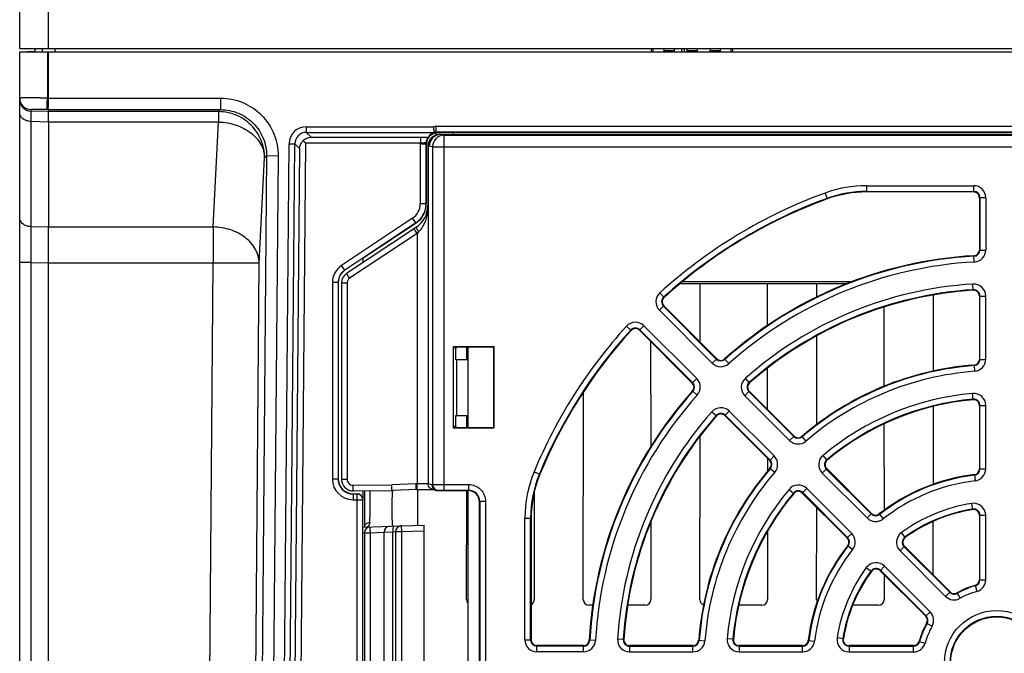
# Model space of a CAD drawing. Header units: millimetres. Extents: x 10777 to 12153, y -350 to 623.
# Tile 6 of 59: x 10931 to 11000, y 70 to 114. Entities that reach past the tile are written whole.
import ezdxf

# ---------------------------------------------------------------- set-up
doc = ezdxf.new("R2010")
doc.units = ezdxf.units.MM
for name, color, linetype in [('02___PRT_ALL_AXES', 7, 'Continuous'), ('03_ALL_AXES', 7, 'Continuous'), ('07_ALL_FEATURES', 7, 'Continuous'), ('7_ALL_FEATURES', 7, 'Continuous')]:
    doc.layers.add(name, color=color, linetype=linetype)

msp = doc.modelspace()

# ---------------------------------------------------------------- linework, layer by layer
at = {"layer": '02___PRT_ALL_AXES', "color": 7, "linetype": 'Continuous'}
for p, q in [((10962.267, 91.321), (10962.267, 85.703)), ((10962.267, 81.312), (10962.267, 57.392))]:
    msp.add_line(p, q, dxfattribs=at)
at = {"layer": '03_ALL_AXES', "color": 7, "linetype": 'Continuous'}
msp.add_line((10956.427, 60.285), (10956.427, 78.42), dxfattribs=at)
at = {"layer": '07_ALL_FEATURES', "color": 7, "linetype": 'Continuous'}
for p, q in [((10931.067, 112.112), (10931.067, 181.472)), ((10933.067, 112.112), (10933.067, 156.112)), ((10931.067, 112.112), (11071.067, 112.112)), ((10931.067, 111.872), (10932.113, 111.909)), ((10931.067, 31.472), (10931.067, 111.872)), ((10931.067, 111.872), (11071.067, 111.872)), ((10932.107, 112.112), (10932.109, 111.872)), ((10932.113, 111.909), (10932.107, 111.872)), ((10932.149, 112.112), (10932.113, 111.908)), ((10932.657, 111.872), (10932.66, 112.112)), ((10932.997, 111.872), (10932.997, 108.647)), ((10933.067, 108.644), (10933.067, 111.872)), ((10933.547, 111.872), (10933.547, 112.112)), ((10975.048, 111.872), (10975.046, 112.112)), ((10975.168, 111.872), (10975.166, 112.112)), ((10975.9, 112.112), (10975.902, 111.872)), ((10976.632, 111.952), (10975.901, 111.952)), ((10976.633, 112.112), (10976.631, 111.872)), ((10977.127, 112.112), (10977.122, 111.872)), ((10977.327, 112.112), (10977.322, 111.872)), ((10977.5, 112.112), (10977.502, 111.872)), ((10978.232, 111.952), (10977.501, 111.952)), ((10978.233, 112.112), (10978.231, 111.872)), ((10979.1, 112.112), (10979.102, 111.872)), ((10979.832, 111.952), (10979.101, 111.952)), ((10979.833, 112.112), (10979.831, 111.872)), ((10980.567, 112.112), (10980.565, 111.872)), ((10980.687, 112.112), (10980.685, 111.872)), ((10933.067, 108.644), (10932.997, 108.647)), ((10933.067, 108.645), (10945.054, 108.645)), ((10945.054, 108.645), (10945.054, 107.845)), ((10931.839, 107.846), (10931.839, 107.748)), ((10933.067, 107.706), (10931.839, 107.748)), ((10933.067, 107.845), (10932.997, 107.848)), ((10933.067, 107.706), (10933.067, 107.845)), ((10933.067, 107.845), (10945.054, 107.845)), ((10944.914, 107.706), (10933.067, 107.706)), ((10944.914, 107.706), (10945.054, 107.845)), ((10944.914, 107.706), (10944.914, 106.981)), ((10931.839, 107.023), (10931.839, 99.695)), ((10933.067, 106.981), (10931.839, 107.023)), ((10933.067, 106.981), (10933.067, 99.675)), ((10944.914, 106.981), (10933.067, 106.981)), ((10944.539, 99.675), (10944.914, 106.981)), ((10951.014, 106.659), (10951.014, 106.259)), ((10951.014, 106.659), (10959.888, 106.659)), ((10951.014, 106.259), (10951.347, 105.923)), ((10951.014, 106.259), (10959.92, 106.259)), ((10960.042, 106.048), (10960.058, 106.237)), ((10960.059, 106.271), (10960.059, 106.671)), ((11038.074, 106.671), (10960.059, 106.671)), ((10960.059, 106.271), (10960.168, 106.228)), ((11038.074, 106.271), (10960.059, 106.271)), ((11037.966, 106.228), (10960.168, 106.228)), ((10961.243, 106.112), (10961.253, 106.228)), ((10951.347, 105.923), (10958.953, 105.923)), ((10958.953, 105.923), (10958.953, 105.523)), ((10960.185, 106.088), (10960.102, 106.068)), ((10960.602, 106.056), (10960.379, 106.112)), ((10960.379, 106.112), (11037.754, 106.112)), ((10960.602, 81.34), (10960.602, 106.056)), ((10960.602, 106.056), (11037.531, 106.056)), ((10949.175, 32.272), (10949.814, 105.47)), ((10949.575, 32.272), (10950.214, 105.466)), ((10949.814, 105.47), (10950.214, 105.466)), ((10950.547, 105.13), (10949.911, 32.272)), ((10950.214, 105.466), (10950.547, 105.13)), ((10950.951, 105.523), (10950.311, 32.272)), ((10950.951, 105.523), (10958.954, 105.523)), ((10958.95, 105.435), (10958.95, 101.287)), ((10959.35, 105.435), (10958.95, 105.435)), ((10959.35, 105.435), (10959.35, 101.287)), ((10959.367, 101.277), (10959.368, 105.428)), ((10959.467, 105.289), (10959.467, 101.134)), ((10959.475, 105.291), (10959.475, 101.134)), ((10959.475, 105.291), (10959.491, 105.291)), ((10959.491, 105.291), (10959.493, 105.291)), ((10959.579, 105.312), (10959.493, 105.291)), ((10959.493, 105.291), (10959.493, 81.779)), ((10959.803, 105.256), (10959.579, 105.312)), ((10959.803, 105.256), (10959.803, 81.734)), ((10959.803, 105.256), (11038.33, 105.256)), ((10948.252, 104.619), (10947.655, 36.19)), ((10947.737, 97.175), (10948.112, 104.48)), ((10948.112, 104.48), (10948.252, 104.619)), ((10949.052, 104.612), (10948.252, 104.619)), ((10949.052, 104.612), (10948.454, 36.183)), ((10990.016, 102.549), (10990.016, 102.112)), ((10990.016, 102.549), (10997.467, 102.549)), ((10990.016, 102.15), (10997.467, 102.15)), ((10997.467, 102.549), (10997.467, 102.112)), ((10987.123, 102.038), (10987.273, 101.627)), ((10997.467, 102.112), (10990.016, 102.112)), ((10997.867, 101.712), (10997.867, 98.068)), ((10998.303, 101.712), (10997.867, 101.712)), ((10997.905, 101.712), (10997.905, 98.068)), ((10998.303, 101.712), (10998.303, 98.068)), ((10959.35, 101.287), (10958.95, 101.287)), ((10959.475, 101.134), (10959.467, 101.134)), ((10958.416, 100.288), (10953.471, 96.992)), ((10958.638, 99.955), (10958.416, 100.288)), ((10931.839, 99.695), (10933.067, 99.675)), ((10933.067, 99.675), (10944.539, 99.675)), ((10944.539, 99.675), (10944.539, 97.175)), ((10958.638, 99.955), (10953.693, 96.659)), ((10958.683, 99.67), (10953.823, 96.43)), ((10958.655, 99.946), (10954.967, 97.488)), ((10958.721, 99.224), (10954.031, 96.097)), ((10958.834, 99.337), (10958.721, 99.224)), ((10958.721, 99.224), (10958.721, 81.789)), ((10997.867, 98.068), (10998.303, 98.068)), ((10954.957, 97.493), (10954.957, 97.186)), ((10997.513, 97.233), (10997.489, 97.668)), ((10931.839, 97.196), (10931.839, 36.68)), ((10931.839, 97.196), (10933.067, 97.175)), ((10933.067, 36.722), (10933.067, 97.175)), ((10933.067, 97.175), (10944.539, 97.175)), ((10944.03, 36.722), (10944.539, 97.175)), ((10947.227, 36.622), (10947.737, 97.175)), ((10953.693, 96.659), (10953.471, 96.992)), ((10952.83, 95.794), (10952.83, 82.116)), ((10953.23, 95.794), (10952.83, 95.794)), ((10953.23, 95.794), (10953.23, 82.116)), ((10953.467, 95.764), (10953.467, 82.088)), ((10953.853, 95.764), (10953.467, 95.764)), ((10953.853, 95.764), (10953.853, 82.088)), ((10988.629, 95.712), (10977.037, 95.712)), ((10977.237, 95.883), (10989.084, 95.883)), ((10978.435, 91.641), (10978.44, 95.712)), ((10983.094, 95.712), (10983.097, 92.795)), ((10986.558, 94.806), (10986.56, 95.712)), ((10997.442, 95.261), (10997.414, 95.697)), ((10975.62, 95.077), (10975.914, 94.755)), ((10994.672, 89.63), (10994.679, 94.926)), ((10997.867, 94.862), (10997.867, 90.452)), ((10997.867, 94.862), (10998.303, 94.862)), ((10997.905, 90.452), (10997.905, 94.862)), ((10998.303, 90.452), (10998.303, 94.862)), ((10975.591, 93.867), (10975.9, 94.176)), ((10979.555, 90.467), (10975.873, 94.149)), ((10979.582, 90.494), (10975.9, 94.176)), ((10991.216, 94.086), (10991.222, 88.572)), ((10979.273, 90.185), (10975.591, 93.867)), ((10973.301, 92.759), (10973.624, 92.465)), ((10974.512, 92.787), (10974.203, 92.479)), ((10974.512, 92.787), (10978.193, 89.106)), ((10974.203, 92.479), (10977.885, 88.797)), ((10974.23, 92.506), (10977.912, 88.824)), ((10986.548, 85.91), (10986.555, 92.09)), ((10961.263, 85.668), (10961.263, 91.356)), ((10961.41, 91.209), (10961.263, 91.356)), ((10961.263, 91.356), (10964.07, 91.356)), ((10961.467, 91.321), (10961.41, 91.209)), ((10961.41, 91.209), (10961.41, 90.456)), ((10961.467, 91.321), (10964.036, 91.321)), ((10962.193, 90.428), (10962.194, 91.321)), ((10964.036, 91.321), (10964.07, 91.356)), ((10964.036, 91.321), (10964.036, 85.703)), ((10964.07, 91.356), (10964.07, 85.668)), ((10974.978, 91.703), (10974.987, 84.34)), ((10979.273, 90.185), (10979.582, 90.494)), ((10980.422, 90.153), (10980.131, 90.479)), ((10961.41, 90.456), (10961.467, 90.428)), ((10961.467, 90.428), (10961.467, 86.512)), ((10962.267, 90.428), (10961.467, 90.428)), ((10983.101, 89.828), (10983.104, 86.972)), ((10997.497, 90.053), (10997.53, 89.618)), ((10997.867, 90.452), (10998.303, 90.452)), ((10977.885, 88.797), (10978.193, 89.106)), ((10981.867, 88.81), (10981.578, 89.138)), ((10970.293, 73.714), (10970.31, 88.171)), ((10977.9, 88.247), (10978.225, 87.956)), ((10981.849, 88.227), (10981.54, 87.919)), ((10981.54, 87.919), (10984.659, 84.8)), ((10981.822, 88.2), (10984.94, 85.082)), ((10984.967, 85.109), (10981.849, 88.227)), ((10997.431, 87.639), (10997.392, 88.074)), ((10994.662, 81.742), (10994.669, 87.179)), ((10997.867, 87.241), (10997.867, 82.818)), ((10997.867, 87.241), (10998.303, 87.241)), ((10997.905, 82.818), (10997.905, 87.241)), ((10998.303, 82.818), (10998.303, 87.241)), ((10961.41, 86.512), (10961.41, 85.816)), ((10962.267, 86.512), (10961.41, 86.512)), ((10962.187, 85.703), (10962.188, 86.512)), ((10979.241, 86.801), (10979.569, 86.512)), ((10980.151, 86.53), (10980.46, 86.839)), ((10980.151, 86.53), (10983.27, 83.412)), ((10983.297, 83.439), (10980.178, 86.557)), ((10983.579, 83.72), (10980.46, 86.839)), ((10961.263, 85.668), (10961.41, 85.816)), ((10964.07, 85.668), (10961.263, 85.668)), ((10961.467, 85.703), (10961.41, 85.816)), ((10961.467, 85.703), (10964.036, 85.703)), ((10964.036, 85.703), (10964.07, 85.668)), ((10991.225, 85.944), (10991.233, 79.921)), ((10978.413, 73.714), (10978.427, 85.119)), ((10984.659, 84.8), (10984.967, 85.109)), ((10985.511, 85.088), (10985.795, 84.757)), ((10983.27, 83.412), (10983.579, 83.72)), ((10987.264, 83.428), (10986.984, 83.763)), ((10983.108, 83.573), (10983.11, 82.64)), ((10966.869, 82.613), (10967.273, 82.446)), ((10983.291, 82.868), (10983.622, 82.584)), ((10987.238, 82.838), (10986.929, 82.53)), ((10986.929, 82.53), (10990.057, 79.402)), ((10987.211, 82.811), (10990.338, 79.684)), ((10990.365, 79.711), (10987.238, 82.838)), ((10997.514, 82.421), (10997.565, 81.987)), ((10997.867, 82.818), (10998.303, 82.818)), ((10953.23, 82.116), (10952.83, 82.116)), ((10953.853, 82.088), (10953.467, 82.088)), ((10954.256, 81.688), (10956.959, 81.712)), ((10958.657, 81.789), (10956.959, 81.712)), ((10958.721, 81.789), (10958.657, 81.789)), ((10959.76, 81.712), (10959.493, 81.779)), ((10959.76, 81.712), (10959.803, 81.734)), ((10960.602, 81.74), (10962.295, 81.74)), ((10962.295, 81.74), (10962.295, 81.34)), ((10954.27, 81.076), (10954.27, 80.676)), ((10954.27, 81.076), (10954.55, 81.076)), ((10954.274, 81.288), (10957.08, 81.312)), ((10954.55, 57.629), (10954.55, 81.076)), ((10954.957, 81.294), (10954.957, 80.683)), ((10955.067, 81.295), (10955.067, 78.822)), ((10958.68, 81.389), (10957.073, 81.316)), ((10958.68, 81.389), (10958.84, 81.389)), ((10958.751, 81.389), (10958.754, 78.887)), ((10958.84, 81.389), (10959.029, 81.389)), ((10959.029, 81.389), (10959.204, 81.388)), ((10959.204, 81.388), (10959.31, 81.388)), ((10959.31, 81.388), (10959.407, 81.387)), ((10959.407, 81.387), (10959.536, 81.386)), ((10959.536, 81.386), (10959.61, 81.386)), ((10959.61, 81.386), (10959.703, 81.384)), ((10959.703, 81.384), (10959.753, 81.384)), ((10959.753, 81.384), (10959.793, 81.383)), ((10960.063, 81.324), (10959.795, 81.391)), ((10960.16, 81.312), (10960.203, 81.334)), ((10960.602, 81.34), (10962.295, 81.34)), ((10962.173, 73.714), (10962.182, 81.312)), ((10962.295, 81.34), (10962.267, 81.312)), ((10966.871, 81.172), (10966.88, 73.714)), ((10984.616, 81.395), (10984.951, 81.115)), ((10985.54, 81.141), (10985.849, 81.45)), ((10985.54, 81.141), (10988.668, 78.014)), ((10988.695, 78.041), (10985.567, 81.168)), ((10988.977, 78.322), (10985.849, 81.45)), ((10954.27, 80.676), (10954.95, 80.676)), ((10954.95, 58.029), (10954.95, 80.676)), ((10963.095, 80.54), (10963.067, 80.512)), ((10963.067, 58.192), (10963.067, 80.512)), ((10963.095, 80.54), (10963.095, 58.164)), ((10963.495, 80.54), (10963.095, 80.54)), ((10963.495, 80.54), (10963.495, 58.164)), ((10997.405, 79.984), (10997.338, 80.415)), ((10986.533, 73.714), (10986.54, 80.141)), ((10990.365, 79.711), (10990.057, 79.402)), ((10990.896, 79.679), (10991.166, 79.337)), ((10997.867, 79.588), (10997.867, 75.095)), ((10997.867, 79.588), (10998.303, 79.588)), ((10997.905, 75.095), (10997.905, 79.588)), ((10998.303, 75.095), (10998.303, 79.588)), ((10954.967, 78.755), (10957.613, 78.848)), ((10955.074, 78.849), (10955.068, 78.828)), ((10957.62, 78.848), (10959.227, 78.904)), ((10957.62, 78.848), (10957.634, 78.448)), ((10959.227, 59.801), (10959.227, 78.904)), ((10966.23, 70.912), (10966.23, 79.392)), ((10966.23, 79.392), (10966.667, 79.392)), ((10966.629, 70.912), (10966.629, 79.392)), ((10966.667, 79.392), (10966.667, 70.912)), ((10974.994, 79.124), (10975, 73.714)), ((10994.655, 75.421), (10994.659, 79.164)), ((10954.968, 78.365), (10955.067, 78.372)), ((10955.067, 78.372), (10955.067, 60.332)), ((10955.067, 78.372), (10955.453, 78.372)), ((10955.453, 78.372), (10956.427, 78.406)), ((10955.453, 78.372), (10955.453, 60.332)), ((10956.427, 78.42), (10957.042, 78.431)), ((10957.042, 78.431), (10957.227, 78.448)), ((10957.042, 60.274), (10957.042, 78.431)), ((10957.234, 78.448), (10957.234, 60.257)), ((10957.234, 78.448), (10957.634, 78.448)), ((10957.634, 78.448), (10959.192, 78.502)), ((10957.634, 78.448), (10957.634, 60.257)), ((10959.192, 78.502), (10959.192, 60.202)), ((10983.115, 78.46), (10983.12, 73.714)), ((10988.668, 78.014), (10988.977, 78.322)), ((10992.696, 78.033), (10992.438, 78.386)), ((10988.699, 77.483), (10989.042, 77.213)), ((10992.649, 77.427), (10992.34, 77.119)), ((10992.34, 77.119), (10995.517, 73.941)), ((10992.622, 77.4), (10995.799, 74.223)), ((10995.826, 74.25), (10992.649, 77.427)), ((10989.993, 75.941), (10990.346, 75.683)), ((10990.952, 75.73), (10991.26, 76.039)), ((10990.952, 75.73), (10994.129, 72.553)), ((10994.156, 72.58), (10990.979, 75.757)), ((10991.238, 75.443), (10991.24, 73.714)), ((10994.438, 72.861), (10991.26, 76.039)), ((10997.573, 74.71), (10997.69, 74.289)), ((10997.867, 75.095), (10998.303, 75.095)), ((10995.517, 73.941), (10995.826, 74.25)), ((10996.306, 74.185), (10996.521, 73.805)), ((10970.963, 73.318), (10970.688, 73.318)), ((10974.605, 73.318), (10973.391, 73.318)), ((10982.725, 73.318), (10981.119, 73.318)), ((10990.845, 73.318), (10989.042, 73.318)), ((10994.129, 72.553), (10994.438, 72.861)), ((10994.194, 72.073), (10994.574, 71.858)), ((10966.23, 70.912), (10966.667, 70.912)), ((10971.146, 70.866), (10970.71, 70.89)), ((10973.117, 70.937), (10972.682, 70.965)), ((10978.326, 70.882), (10978.761, 70.849)), ((10980.739, 70.948), (10980.305, 70.987)), ((10985.958, 70.865), (10986.392, 70.814)), ((10988.395, 70.974), (10987.964, 71.041)), ((10993.669, 70.806), (10994.09, 70.689)), ((10967.067, 70.076), (10967.067, 70.512)), ((10970.311, 70.512), (10967.067, 70.512)), ((10970.311, 70.474), (10967.067, 70.474)), ((10970.311, 70.076), (10967.067, 70.076)), ((10970.311, 70.076), (10970.311, 70.512)), ((10973.517, 70.512), (10973.517, 70.076)), ((10977.927, 70.512), (10973.517, 70.512)), ((10973.517, 70.474), (10977.927, 70.474)), ((10973.517, 70.076), (10977.927, 70.076)), ((10977.927, 70.076), (10977.927, 70.512)), ((10981.138, 70.512), (10981.138, 70.076)), ((10985.561, 70.512), (10981.138, 70.512)), ((10981.138, 70.474), (10985.561, 70.474)), ((10981.138, 70.076), (10985.561, 70.076)), ((10985.561, 70.076), (10985.561, 70.512)), ((10988.79, 70.512), (10988.79, 70.076)), ((10993.284, 70.512), (10988.79, 70.512)), ((10988.79, 70.474), (10993.284, 70.474)), ((10988.79, 70.076), (10993.284, 70.076)), ((10993.284, 70.076), (10993.284, 70.512))]:
    msp.add_line(p, q, dxfattribs=at)
for points in [[(10959.793, 81.383), (10959.824, 81.382), (10959.832, 81.382)], [(10955.068, 78.828), (10955.049, 78.762), (10955.047, 78.758)]]:
    msp.add_lwpolyline(points, dxfattribs=at)
for radius in [3.637, 3.238, 3.2]:
    msp.add_circle((10999.067, 69.312), radius, dxfattribs=at)
for centre, radius, start, end in [((10931.866, 108.646), 0.8, 180.01661, 268.01829), ((10931.866, 108.547), 0.8, 180.01661, 268.01829), ((10951.013, 105.46), 1.199, 89.98737, 179.51233), ((10951.013, 105.46), 0.799, 89.93725, 179.56245), ((10960.059, 105.469), 1.201, 90.00466, 98.21584), ((10960.059, 105.469), 0.802, 90.00839, 100.13237), ((10960.151, 105.435), 0.801, 171.30059, 179.99485), ((10960.269, 105.288), 0.802, 122.83092, 161.79277), ((10960.291, 105.29), 0.799, 157.40193, 164.92785), ((10960.295, 105.288), 0.803, 112.3824, 157.36851), ((10960.379, 105.313), 0.8, 104.03182, 180.02169), ((10960.603, 105.256), 0.8, 90.0441, 179.98863), ((10960.28, 105.284), 0.807, 111.92465, 125.26804), ((10960.27, 105.286), 0.805, 113.28855, 122.8335), ((10960.27, 105.287), 0.804, 109.08552, 113.28034), ((10960.28, 105.283), 0.808, 110.00952, 111.90699), ((10960.297, 105.285), 0.806, 104.02362, 112.41626), ((10960.28, 105.284), 0.807, 108.20017, 110.00973), ((10960.27, 105.286), 0.805, 107.14438, 109.0846), ((10960.279, 105.285), 0.805, 104.83639, 108.20002), ((10960.27, 105.286), 0.805, 101.92067, 107.14418), ((10960.28, 105.282), 0.808, 98.74792, 104.82686), ((10960.271, 105.284), 0.807, 100.37136, 101.91973), ((10960.271, 105.282), 0.809, 97.12263, 100.36986), ((10960.38, 105.309), 0.804, 90.06508, 104.02077), ((10960.271, 105.288), 0.805, 161.83783, 178.07512), ((10960.267, 105.289), 0.8, 178.11738, 179.99863), ((10960.293, 105.29), 0.801, 164.9572, 179.95017), ((10990.016, 94.112), 8.437, 90, 110.04998), ((10990.016, 94.112), 8.038, 90, 110.04998), ((10997.467, 101.712), 0.837, 0, 90), ((10997.467, 101.712), 0.438, 0, 90), ((10999.067, 69.312), 34.837, 110.04998, 132.30273), ((10999.067, 69.312), 34.438, 110.04998, 132.30273), ((10999.067, 69.312), 34.4, 110.04998, 132.30273), ((10990.016, 94.112), 8, 90, 110.04998), ((10997.467, 101.712), 0.4, 0, 90), ((10957.75, 101.287), 1.2, 303.69469, 359.99538), ((10957.75, 101.287), 1.6, 303.69199, 345.92141), ((10957.707, 101.134), 1.76, 303.69007, 0), ((10957.745, 101.287), 1.605, 345.94232, 354.79063), ((10957.754, 101.287), 1.596, 354.78584, 359.99751), ((11156.593, 98.445), 224.758, 179.68146, 180.31854), ((10997.467, 98.068), 0.4, 273.18474, 0), ((10997.467, 98.068), 0.438, 273.18474, 0), ((10997.467, 98.068), 0.837, 273.18474, 0), ((10999.067, 69.312), 28.4, 93.18474, 131.81526), ((10999.067, 69.312), 28.362, 93.18474, 131.81526), ((10954.27, 95.794), 1.44, 123.69001, 180.00005), ((10954.273, 95.791), 1.044, 123.7164, 137.75188), ((10999.067, 69.312), 27.963, 93.18474, 131.81526), ((10954.27, 95.794), 1.04, 137.78044, 179.99999), ((10954.267, 95.764), 0.8, 123.69007, 180), ((10954.253, 95.764), 0.4, 123.69755, 179.99252), ((10999.067, 69.312), 26.437, 93.58332, 131.41668), ((10999.067, 69.312), 26.038, 93.58332, 131.41668), ((10999.067, 69.312), 26, 93.58332, 131.41668), ((10997.467, 94.862), 0.837, 0, 93.58332), ((10997.467, 94.862), 0.438, 0, 93.58332), ((10997.467, 94.862), 0.4, 0, 93.58332), ((10976.183, 94.459), 0.837, 132.30273, 225), ((10976.183, 94.459), 0.438, 132.30273, 225), ((10976.183, 94.459), 0.4, 132.30273, 225), ((10999.067, 69.312), 34.837, 137.69727, 157.55439), ((10973.92, 92.196), 0.837, 45, 137.69727), ((10973.92, 92.196), 0.438, 45, 137.69727), ((10973.92, 92.196), 0.4, 45, 137.69727), ((10999.067, 69.312), 34.438, 137.69727, 157.55439), ((10999.067, 69.312), 34.4, 137.69727, 157.55439), ((10979.865, 90.777), 0.438, 225, 311.81526), ((10979.865, 90.777), 0.4, 225, 311.81526), ((10979.865, 90.777), 0.837, 225, 311.81526), ((10999.067, 69.312), 20.8, 94.32833, 130.67167), ((10999.067, 69.312), 20.762, 94.32833, 130.67167), ((10997.467, 90.452), 0.4, 274.32833, 0), ((10997.467, 90.452), 0.438, 274.32833, 0), ((10997.467, 90.452), 0.837, 274.32833, 0), ((10977.602, 88.514), 0.837, 318.18474, 45), ((10982.131, 88.51), 0.837, 131.41668, 225), ((10999.067, 69.312), 20.363, 94.32833, 130.67167), ((10977.602, 88.514), 0.4, 318.18474, 45), ((10977.602, 88.514), 0.438, 318.18474, 45), ((10982.131, 88.51), 0.438, 131.41668, 225), ((10982.131, 88.51), 0.4, 131.41668, 225), ((10999.067, 69.312), 28.4, 138.18474, 176.81526), ((10999.067, 69.312), 28.362, 138.18474, 176.81526), ((10999.067, 69.312), 27.963, 138.18474, 176.81526), ((10999.067, 69.312), 18.837, 95.09969, 129.90031), ((10997.467, 87.241), 0.837, 0, 95.09969), ((10979.869, 86.247), 0.837, 45, 138.58332), ((10999.067, 69.312), 18.438, 95.09969, 129.90031), ((10999.067, 69.312), 18.4, 95.09969, 129.90031), ((10997.467, 87.241), 0.438, 0, 95.09969), ((10997.467, 87.241), 0.4, 0, 95.09969), ((10999.067, 69.312), 26.437, 138.58332, 176.41668), ((10999.067, 69.312), 26.038, 138.58332, 176.41668), ((10999.067, 69.312), 26, 138.58332, 176.41668), ((10979.869, 86.247), 0.438, 45, 138.58332), ((10979.869, 86.247), 0.4, 45, 138.58332), ((10985.25, 85.392), 0.438, 225, 310.67167), ((10985.25, 85.392), 0.4, 225, 310.67167), ((10985.25, 85.392), 0.837, 225, 310.67167), ((10982.987, 83.129), 0.837, 319.32833, 45), ((10987.52, 83.121), 0.837, 129.90031, 225), ((10982.987, 83.129), 0.4, 319.32833, 45), ((10982.987, 83.129), 0.438, 319.32833, 45), ((10987.52, 83.121), 0.438, 129.90031, 225), ((10987.52, 83.121), 0.4, 129.90031, 225), ((10974.667, 79.392), 8.437, 157.55439, 180), ((10974.667, 79.392), 8.038, 157.55439, 180), ((10974.667, 79.392), 8, 157.55439, 180), ((10999.067, 69.312), 20.8, 139.32833, 175.67167), ((10999.067, 69.312), 20.762, 139.32833, 175.67167), ((10999.067, 69.312), 20.363, 139.32833, 175.67167), ((10999.067, 69.312), 13.2, 96.75633, 128.24367), ((10999.067, 69.312), 13.162, 96.75633, 128.24367), ((10997.467, 82.818), 0.4, 276.75633, 0), ((10997.467, 82.818), 0.438, 276.75633, 0), ((10997.467, 82.818), 0.837, 276.75633, 0), ((10954.27, 82.116), 1.44, 180.00121, 269.99879), ((10954.27, 82.116), 1.04, 179.99768, 250.68579), ((10954.267, 82.088), 0.8, 180, 270.5), ((10954.253, 82.088), 0.4, 180.01296, 270.48704), ((10960.16, 81.712), 0.4, 179.99525, 255.95735), ((10960.203, 81.734), 0.4, 180.02902, 269.94479), ((10985.258, 80.858), 0.837, 45, 140.09969), ((10999.067, 69.312), 12.763, 96.75633, 128.24367), ((10954.271, 82.123), 1.047, 250.75348, 269.93535), ((10954.55, 80.676), 0.4, 0.00526, 89.99474), ((10960.161, 81.714), 0.402, 255.98157, 269.92953), ((10962.295, 80.541), 0.8, 359.98405, 90.01595), ((10999.067, 69.312), 18.837, 140.09969, 174.90031), ((10999.067, 69.312), 18.438, 140.09969, 174.90031), ((10999.067, 69.312), 18.4, 140.09969, 174.90031), ((10985.258, 80.858), 0.438, 45, 140.09969), ((10985.258, 80.858), 0.4, 45, 140.09969), ((10999.067, 69.312), 11.237, 98.84988, 126.15012), ((10997.467, 79.588), 0.837, 0, 98.84988), ((10990.648, 79.994), 0.438, 225, 308.24367), ((10990.648, 79.994), 0.4, 225, 308.24367), ((10999.067, 69.312), 10.838, 98.84988, 126.15012), ((10999.067, 69.312), 10.8, 98.84988, 126.15012), ((10997.467, 79.588), 0.438, 0, 98.84988), ((10997.467, 79.588), 0.4, 0, 98.84988), ((10955.303, 78.789), 0.237, 160.64448, 165.54689), ((10956.827, 78.42), 0.4, 92, 179.99983), ((10957.627, 78.448), 0.4, 92, 180), ((10957.633, 78.449), 0.399, 112.11079, 115.86986), ((10957.634, 78.448), 0.4, 104.99722, 112.10697), ((10957.634, 78.447), 0.401, 92.02041, 104.9722), ((10990.648, 79.994), 0.837, 225, 308.24367), ((10955.467, 78.372), 0.4, 92, 180), ((10957.634, 78.448), 0.4, 115.86802, 180.0026), ((10988.385, 77.731), 0.837, 321.75633, 45), ((10992.932, 77.71), 0.837, 126.15012, 225), ((10999.067, 69.312), 13.2, 141.75633, 173.24367), ((10999.067, 69.312), 13.162, 141.75633, 173.24367), ((10988.385, 77.731), 0.4, 321.75633, 45), ((10988.385, 77.731), 0.438, 321.75633, 45), ((10992.932, 77.71), 0.438, 126.15012, 225), ((10992.932, 77.71), 0.4, 126.15012, 225), ((10999.067, 69.312), 12.763, 141.75633, 173.24367), ((10990.669, 75.447), 0.837, 45, 143.84988), ((10999.067, 69.312), 11.237, 143.84988, 171.15012), ((10999.067, 69.312), 10.838, 143.84988, 171.15012), ((10999.067, 69.312), 10.8, 143.84988, 171.15012), ((10990.669, 75.447), 0.438, 45, 143.84988), ((10990.669, 75.447), 0.4, 45, 143.84988), ((10999.067, 69.312), 5.6, 105.46601, 119.53399), ((10997.467, 75.095), 0.4, 285.46601, 0), ((10997.467, 75.095), 0.438, 285.46601, 0), ((10997.467, 75.095), 0.837, 285.46601, 0), ((10996.109, 74.533), 0.438, 225, 299.53399), ((10996.109, 74.533), 0.4, 225, 299.53399), ((10999.067, 69.312), 5.562, 105.46601, 119.53399), ((10999.067, 69.312), 5.163, 105.46601, 119.53399), ((10996.109, 74.533), 0.837, 225, 299.53399), ((10993.846, 72.27), 0.837, 330.46601, 45), ((10999.067, 69.312), 5.6, 150.46601, 164.53399), ((10999.067, 69.312), 5.562, 150.46601, 164.53399), ((10993.846, 72.27), 0.4, 330.46601, 45), ((10993.846, 72.27), 0.438, 330.46601, 45), ((10999.067, 69.312), 5.163, 150.46601, 164.53399), ((10967.067, 70.912), 0.837, 180, 270), ((10967.067, 70.912), 0.438, 180, 270), ((10967.067, 70.912), 0.4, 180, 270), ((10970.311, 70.912), 0.4, 270, 356.81526), ((10970.311, 70.912), 0.438, 270, 356.81526), ((10970.311, 70.912), 0.837, 270, 356.81526), ((10973.517, 70.912), 0.837, 176.41668, 270), ((10973.517, 70.912), 0.438, 176.41668, 270), ((10973.517, 70.912), 0.4, 176.41668, 270), ((10977.927, 70.912), 0.4, 270, 355.67167), ((10977.927, 70.912), 0.438, 270, 355.67167), ((10977.927, 70.912), 0.837, 270, 355.67167), ((10981.138, 70.912), 0.837, 174.90031, 270), ((10981.138, 70.912), 0.438, 174.90031, 270), ((10981.138, 70.912), 0.4, 174.90031, 270), ((10985.561, 70.912), 0.4, 270, 353.24367), ((10985.561, 70.912), 0.438, 270, 353.24367), ((10985.561, 70.912), 0.837, 270, 353.24367), ((10988.79, 70.912), 0.837, 171.15012, 270), ((10988.79, 70.912), 0.438, 171.15012, 270), ((10988.79, 70.912), 0.4, 171.15012, 270), ((10993.284, 70.912), 0.4, 270, 344.53399), ((10993.284, 70.912), 0.438, 270, 344.53399), ((10993.284, 70.912), 0.837, 270, 344.53399)]:
    msp.add_arc(centre, radius, start, end, dxfattribs=at)
for centre, major_axis, ratio, start_param, end_param in [((10960.168, 105.428), (0.8, 0), 0.999956, 7.853982, 9.424747), ((10957.767, 101.277), (1.589, -0.186), 0.999955, -0.866521, 0.116232), ((10954.277, 95.79), (0.917, -0.491), 0.999951, 8.933401, 9.916154), ((10954.277, 82.123), (0.735, 0.735), 0.999924, 8.639418, 10.210138), ((10954.557, 80.683), (0.283, 0.283), 0.999924, -0.78536, 0.78536), ((10962.266, 80.512), (0.566, 0.566), 0.999695, -0.785246, 0.785246), ((10959.199, 78.503), (0, 0.4), 0.017444, 0.000609, 1.571406), ((10962.577, 73.722), (0.28, 0.297), 0.979577, -3.947077, -3.252859), ((10966.477, 73.722), (-0.28, 0.297), 0.979577, -3.415856, -2.336109), ((10970.697, 73.722), (0.28, 0.297), 0.979577, -3.947077, -2.395651), ((10974.597, 73.722), (-0.28, 0.297), 0.979577, -3.887535, -2.336109), ((10978.817, 73.722), (0.28, 0.297), 0.979577, -3.947077, -2.728611), ((10982.717, 73.722), (-0.28, 0.297), 0.979577, -3.887535, -2.336109), ((10986.937, 73.722), (0.28, 0.297), 0.979577, -3.947077, -3.498963), ((10990.837, 73.722), (-0.28, 0.297), 0.979577, -3.887535, -2.336109)]:
    msp.add_ellipse(centre, major_axis=major_axis, ratio=ratio, start_param=start_param, end_param=end_param, dxfattribs=at)
for points, knots in [([(10932.997, 108.647), (10932.87, 108.649), (10932.622, 108.654), (10932.263, 108.659), (10931.933, 108.662), (10931.646, 108.663), (10931.436, 108.662), (10931.298, 108.66), (10931.217, 108.658), (10931.156, 108.656), (10931.107, 108.654), (10931.085, 108.649), (10931.067, 108.649), (10931.067, 108.645)], [0, 0, 0, 0, 0.19675, 0.38509, 0.557827, 0.708787, 0.832358, 0.88242, 0.92402, 0.956811, 0.980473, 0.994836, 1, 1, 1, 1]), ([(10932.997, 107.848), (10932.992, 107.853), (10932.993, 107.879), (10932.987, 107.925), (10932.987, 108.001), (10932.985, 108.098), (10932.987, 108.217), (10932.989, 108.402), (10932.993, 108.547), (10932.997, 108.647)], [0, 0, 0, 0, 0.025891, 0.086934, 0.181471, 0.305849, 0.455698, 0.625661, 1, 1, 1, 1]), ([(10933.067, 107.845), (10933.067, 107.868), (10933.057, 107.949), (10933.063, 108.116), (10933.06, 108.359), (10933.067, 108.545), (10933.067, 108.644)], [0, 0, 0, 0, 0.086207, 0.305209, 0.625271, 1, 1, 1, 1]), ([(10945.054, 108.645), (10945.577, 108.645), (10946.634, 108.435), (10947.968, 107.536), (10948.856, 106.194), (10949.056, 105.135), (10949.052, 104.612)], [0, 0, 0, 0, 0.250001, 0.5, 0.749999, 1, 1, 1, 1]), ([(10931.839, 107.023), (10931.738, 107.026), (10931.542, 107.06), (10931.288, 107.193), (10931.111, 107.394), (10931.067, 107.562), (10931.067, 107.641)], [0, 0, 0, 0, 0.278818, 0.54119, 0.779662, 1, 1, 1, 1]), ([(10931.839, 107.748), (10931.833, 107.68), (10931.842, 107.438), (10931.838, 107.197), (10931.839, 107.023)], [0, 0, 0, 0, 0.282053, 1, 1, 1, 1]), ([(10932.997, 107.848), (10932.848, 107.853), (10932.633, 107.859), (10932.359, 107.863), (10932.186, 107.864), (10932.044, 107.863), (10931.941, 107.86), (10931.874, 107.856), (10931.849, 107.852), (10931.839, 107.849), (10931.839, 107.846)], [0, 0, 0, 0, 0.384719, 0.557299, 0.708122, 0.83157, 0.923165, 0.97968, 0.994216, 1, 1, 1, 1]), ([(10933.067, 106.981), (10933.067, 107.154), (10933.075, 107.396), (10933.067, 107.638), (10933.067, 107.706)], [0, 0, 0, 0, 0.717713, 1, 1, 1, 1]), ([(10948.112, 104.48), (10948.115, 104.898), (10947.953, 105.744), (10947.243, 106.817), (10946.177, 107.536), (10945.332, 107.705), (10944.914, 107.706)], [0, 0, 0, 0, 0.249965, 0.5, 0.750035, 1, 1, 1, 1]), ([(10945.054, 107.845), (10945.473, 107.845), (10946.319, 107.678), (10947.386, 106.958), (10948.096, 105.885), (10948.256, 105.038), (10948.252, 104.619)], [0, 0, 0, 0, 0.25, 0.5, 0.75, 1, 1, 1, 1]), ([(10944.914, 106.981), (10945.324, 106.972), (10946.126, 106.837), (10947.17, 106.299), (10947.908, 105.488), (10948.105, 104.805), (10948.112, 104.48)], [0, 0, 0, 0, 0.27739, 0.540627, 0.780343, 1, 1, 1, 1]), ([(10959.504, 105.915), (10959.53, 105.978), (10959.629, 106.139), (10959.806, 106.235), (10959.92, 106.259)], [0, 0, 0, 0, 0.366934, 1, 1, 1, 1]), ([(10959.905, 106.438), (10959.903, 106.455), (10959.897, 106.529), (10959.892, 106.602), (10959.888, 106.659)], [0, 0, 0, 0, 0.230988, 1, 1, 1, 1]), ([(10959.92, 106.259), (10959.925, 106.26), (10959.918, 106.286), (10959.912, 106.313), (10959.91, 106.373), (10959.907, 106.414), (10959.905, 106.438)], [0, 0, 0, 0, 0.08108, 0.287127, 0.597917, 1, 1, 1, 1]), ([(10950.547, 105.13), (10950.551, 105.228), (10950.598, 105.433), (10950.719, 105.605), (10950.796, 105.679)], [0, 0, 0, 0, 0.478129, 1, 1, 1, 1]), ([(10950.796, 105.679), (10950.871, 105.755), (10951.044, 105.875), (10951.249, 105.92), (10951.347, 105.923)], [0, 0, 0, 0, 0.521869, 1, 1, 1, 1]), ([(10958.953, 105.923), (10959.004, 105.923), (10959.187, 105.922), (10959.371, 105.919), (10959.504, 105.915)], [0, 0, 0, 0, 0.27364, 1, 1, 1, 1]), ([(10958.953, 105.523), (10959.005, 105.527), (10959.096, 105.534), (10959.233, 105.549), (10959.293, 105.558), (10959.36, 105.566), (10959.359, 105.556)], [0, 0, 0, 0, 0.376991, 0.699779, 0.921513, 1, 1, 1, 1]), ([(10959.359, 105.556), (10959.366, 105.604), (10959.387, 105.692), (10959.435, 105.801), (10959.474, 105.873), (10959.499, 105.905), (10959.504, 105.915)], [0, 0, 0, 0, 0.372704, 0.692246, 0.912462, 1, 1, 1, 1]), ([(10959.475, 105.291), (10959.473, 105.29), (10959.471, 105.29), (10959.467, 105.29), (10959.467, 105.289)], [0, 0, 0, 0, 0.737099, 1, 1, 1, 1]), ([(10959.475, 101.134), (10959.475, 100.969), (10959.428, 100.33), (10959.173, 99.675), (10958.834, 99.337)], [0, 0, 0, 0, 0.256541, 1, 1, 1, 1]), ([(10931.839, 99.695), (10931.738, 99.697), (10931.542, 99.731), (10931.288, 99.864), (10931.111, 100.065), (10931.067, 100.233), (10931.067, 100.313)], [0, 0, 0, 0, 0.278818, 0.54119, 0.779662, 1, 1, 1, 1]), ([(10933.067, 97.175), (10933.067, 97.636), (10933.073, 98.299), (10933.073, 99.132), (10933.067, 99.505), (10933.067, 99.675)], [0, 0, 0, 0, 0.552945, 0.795879, 1, 1, 1, 1]), ([(10947.737, 97.175), (10947.731, 97.499), (10947.533, 98.182), (10946.796, 98.994), (10945.752, 99.531), (10944.95, 99.667), (10944.539, 99.675)], [0, 0, 0, 0, 0.21966, 0.459374, 0.72261, 1, 1, 1, 1]), ([(10958.721, 99.224), (10958.693, 99.266), (10958.653, 99.327), (10958.603, 99.404), (10958.571, 99.454), (10958.547, 99.494), (10958.526, 99.526), (10958.52, 99.543), (10958.511, 99.555), (10958.513, 99.557)], [0, 0, 0, 0, 0.383609, 0.556338, 0.707362, 0.831154, 0.923266, 0.980028, 1, 1, 1, 1]), ([(10958.834, 99.337), (10958.809, 99.376), (10958.764, 99.449), (10958.71, 99.552), (10958.684, 99.615), (10958.673, 99.663), (10958.683, 99.67)], [0, 0, 0, 0, 0.378771, 0.695226, 0.907815, 1, 1, 1, 1]), ([(10931.839, 97.196), (10931.739, 97.196), (10931.596, 97.195), (10931.413, 97.194), (10931.298, 97.194), (10931.204, 97.192), (10931.14, 97.192), (10931.102, 97.19), (10931.083, 97.191), (10931.074, 97.188), (10931.067, 97.19), (10931.067, 97.189)], [0, 0, 0, 0, 0.385224, 0.558139, 0.709087, 0.832644, 0.924434, 0.957191, 0.980809, 0.995122, 1, 1, 1, 1]), ([(10944.539, 97.175), (10944.939, 97.171), (10945.52, 97.167), (10946.261, 97.164), (10946.735, 97.163), (10947.128, 97.165), (10947.427, 97.164), (10947.618, 97.172), (10947.711, 97.168), (10947.737, 97.175)], [0, 0, 0, 0, 0.374813, 0.544918, 0.695021, 0.819581, 0.914034, 0.974912, 1, 1, 1, 1]), ([(10954.031, 96.097), (10954.003, 96.139), (10953.963, 96.2), (10953.913, 96.277), (10953.881, 96.327), (10953.857, 96.367), (10953.836, 96.4), (10953.83, 96.416), (10953.821, 96.428), (10953.823, 96.43)], [0, 0, 0, 0, 0.383609, 0.556338, 0.707362, 0.831154, 0.923266, 0.980028, 1, 1, 1, 1]), ([(10954.256, 81.688), (10954.257, 81.637), (10954.258, 81.563), (10954.26, 81.469), (10954.262, 81.408), (10954.265, 81.36), (10954.267, 81.321), (10954.271, 81.304), (10954.271, 81.288), (10954.274, 81.288)], [0, 0, 0, 0, 0.381925, 0.554574, 0.705813, 0.829972, 0.922485, 0.979604, 1, 1, 1, 1]), ([(10957.069, 81.312), (10957.054, 81.312), (10957.026, 81.312), (10956.999, 81.311), (10956.971, 81.316), (10956.98, 81.334), (10956.979, 81.355), (10956.972, 81.388), (10956.972, 81.428), (10956.967, 81.495), (10956.963, 81.591), (10956.961, 81.67), (10956.959, 81.712)], [0, 0, 0, 0, 0.091719, 0.165192, 0.195758, 0.217329, 0.265416, 0.332467, 0.415879, 0.514029, 0.744234, 1, 1, 1, 1]), ([(10958.668, 81.505), (10958.667, 81.525), (10958.662, 81.62), (10958.659, 81.715), (10958.657, 81.789)], [0, 0, 0, 0, 0.213891, 1, 1, 1, 1]), ([(10958.725, 81.505), (10958.724, 81.526), (10958.722, 81.62), (10958.721, 81.715), (10958.721, 81.789)], [0, 0, 0, 0, 0.213846, 1, 1, 1, 1]), ([(10959.493, 81.779), (10959.487, 81.781), (10959.464, 81.781), (10959.418, 81.784), (10959.347, 81.785), (10959.208, 81.787), (10958.997, 81.789), (10958.818, 81.789), (10958.721, 81.789)], [0, 0, 0, 0, 0.025058, 0.085523, 0.179316, 0.303178, 0.622803, 1, 1, 1, 1]), ([(10959.803, 81.734), (10959.809, 81.735), (10959.833, 81.734), (10959.88, 81.737), (10959.955, 81.737), (10960.099, 81.739), (10960.317, 81.74), (10960.502, 81.74), (10960.602, 81.74)], [0, 0, 0, 0, 0.025096, 0.085975, 0.180416, 0.305004, 0.625154, 1, 1, 1, 1]), ([(10962.295, 81.74), (10962.451, 81.74), (10962.766, 81.678), (10963.165, 81.411), (10963.432, 81.012), (10963.495, 80.697), (10963.495, 80.54)], [0, 0, 0, 0, 0.250015, 0.499996, 0.749976, 1, 1, 1, 1]), ([(10955.449, 79.075), (10955.449, 79.172), (10955.449, 79.386), (10955.451, 79.726), (10955.453, 80.096), (10955.455, 80.406), (10955.458, 80.643), (10955.46, 80.802), (10955.462, 80.943), (10955.463, 81.064), (10955.465, 81.16), (10955.466, 81.225), (10955.468, 81.263), (10955.468, 81.282), (10955.47, 81.291), (10955.469, 81.298), (10955.47, 81.298)], [0, 0, 0, 0, 0.130472, 0.28863, 0.459942, 0.628631, 0.70711, 0.779224, 0.843319, 0.897916, 0.941751, 0.973828, 0.985206, 0.993384, 0.998323, 1, 1, 1, 1]), ([(10956.985, 81.189), (10956.981, 80.996), (10956.98, 80.668), (10956.978, 80.203), (10956.979, 79.864), (10956.979, 79.597), (10956.98, 79.413), (10956.981, 79.248), (10956.982, 79.106), (10956.984, 79.004), (10956.985, 78.937), (10956.986, 78.898), (10956.987, 78.869), (10956.987, 78.845), (10956.989, 78.835), (10956.988, 78.826), (10956.989, 78.826)], [0, 0, 0, 0, 0.245762, 0.415251, 0.591255, 0.675503, 0.754041, 0.824652, 0.88535, 0.934426, 0.954161, 0.970497, 0.983323, 0.99255, 0.998113, 1, 1, 1, 1]), ([(10956.986, 81.257), (10956.986, 81.253), (10956.985, 81.23), (10956.985, 81.207), (10956.985, 81.189)], [0, 0, 0, 0, 0.213468, 1, 1, 1, 1]), ([(10956.989, 81.312), (10956.988, 81.312), (10956.989, 81.304), (10956.987, 81.297), (10956.987, 81.278), (10956.986, 81.265), (10956.986, 81.257)], [0, 0, 0, 0, 0.064794, 0.253491, 0.565633, 1, 1, 1, 1]), ([(10958.68, 81.389), (10958.683, 81.39), (10958.676, 81.399), (10958.677, 81.407), (10958.672, 81.428), (10958.671, 81.46), (10958.669, 81.489), (10958.668, 81.505)], [0, 0, 0, 0, 0.067024, 0.149182, 0.262276, 0.577213, 1, 1, 1, 1]), ([(10958.735, 81.389), (10958.732, 81.389), (10958.732, 81.405), (10958.728, 81.422), (10958.727, 81.461), (10958.726, 81.489), (10958.725, 81.505)], [0, 0, 0, 0, 0.069418, 0.263504, 0.577909, 1, 1, 1, 1]), ([(10960.203, 81.334), (10960.206, 81.335), (10960.218, 81.335), (10960.241, 81.337), (10960.279, 81.337), (10960.35, 81.339), (10960.46, 81.34), (10960.552, 81.34), (10960.602, 81.34)], [0, 0, 0, 0, 0.02524, 0.086181, 0.180634, 0.305202, 0.625259, 1, 1, 1, 1]), ([(10955.449, 79.075), (10955.369, 79.076), (10955.217, 79.048), (10955.102, 78.932), (10955.08, 78.868)], [0, 0, 0, 0, 0.540489, 1, 1, 1, 1]), ([(10955.348, 78.853), (10955.342, 78.845), (10955.32, 78.815), (10955.292, 78.788), (10955.268, 78.776)], [0, 0, 0, 0, 0.290157, 1, 1, 1, 1]), ([(10955.449, 79.075), (10955.442, 79.052), (10955.415, 78.976), (10955.381, 78.901), (10955.348, 78.853)], [0, 0, 0, 0, 0.29043, 1, 1, 1, 1]), ([(10957.12, 78.83), (10957.105, 78.83), (10957.073, 78.783), (10957.046, 78.654), (10957.039, 78.525), (10957.042, 78.431)], [0, 0, 0, 0, 0.110389, 0.327213, 1, 1, 1, 1]), ([(10955.453, 78.772), (10955.45, 78.772), (10955.451, 78.756), (10955.447, 78.739), (10955.447, 78.7), (10955.447, 78.652), (10955.447, 78.591), (10955.449, 78.497), (10955.451, 78.423), (10955.453, 78.372)], [0, 0, 0, 0, 0.020392, 0.077494, 0.169985, 0.294129, 0.445372, 0.618018, 1, 1, 1, 1])]:
    msp.add_open_spline(points, degree=3, knots=knots, dxfattribs=at)
for points in [[(10950.796, 105.679), (10950.847, 105.626), (10950.899, 105.575), (10950.951, 105.523)], [(10959.526, 105.569), (10959.493, 105.481), (10959.476, 105.385), (10959.475, 105.291)], [(10959.814, 105.943), (10959.686, 105.852), (10959.581, 105.716), (10959.526, 105.569)], [(10958.954, 105.523), (10958.952, 105.493), (10958.95, 105.464), (10958.95, 105.435)], [(10959.61, 81.496), (10959.537, 81.569), (10959.493, 81.677), (10959.493, 81.779)], [(10959.795, 81.391), (10959.726, 81.408), (10959.66, 81.446), (10959.61, 81.496)], [(10955.268, 78.776), (10955.254, 78.769), (10955.239, 78.765), (10955.224, 78.764)]]:
    msp.add_open_spline(points, degree=3, dxfattribs=at)
at = {"layer": '7_ALL_FEATURES', "color": 7, "linetype": 'Continuous'}
msp.add_line((10960.16, 81.312), (10962.267, 81.312), dxfattribs=at)

doc.saveas('drawing.dxf')
